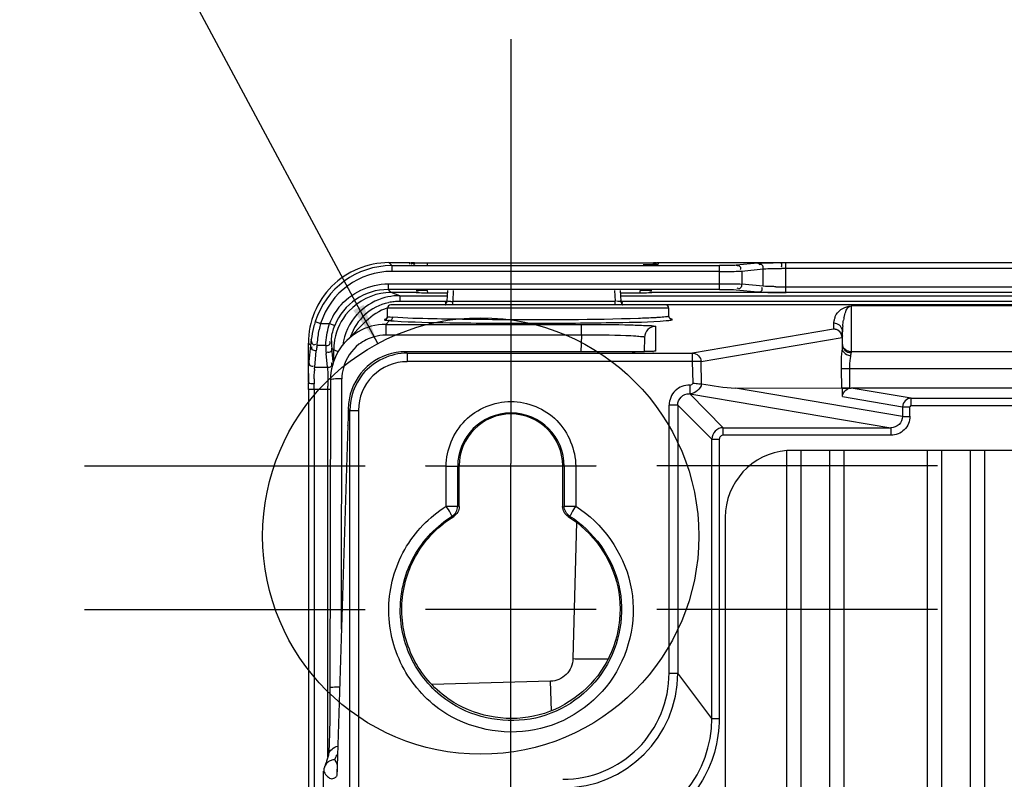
# Model space of a CAD drawing. Header units: inches. Extents: x 0 to 117, y 0 to 83.
# Tile 68 of 75: x 74.89 to 78.26, y 53.83 to 56.43. Entities that reach past the tile are written whole.
import ezdxf

# ---------------------------------------------------------------- set-up
doc = ezdxf.new("R2010")
doc.units = ezdxf.units.IN
doc.header["$LTSCALE"] = 6.431102
doc.header["$MEASUREMENT"] = 0
doc.linetypes.add('CENTER', pattern=[0.6, 0.375, -0.075, 0.075, -0.075])
doc.layers.get('0').update_dxf_attribs({"linetype": 'CONTINUOUS'})
doc.layers.add('DEFAULT_1', color=7, linetype='CENTER')
doc.styles.get("Standard").update_dxf_attribs({"font": 'txt', "width": 0.8})
doc.dimstyles.get("Standard").update_dxf_attribs({"dimtxt": 0.78125, "dimasz": 0.14, "dimexe": 0.18, "dimexo": 0.0625, "dimgap": 0.09, "dimtad": 1, "dimdec": 3, "dimzin": 4, "dimdsep": 46, "dimtxsty": 'STANDARD', "dimblk": '_FILLED', "dimblk1": '_FILLED', "dimblk2": '_FILLED', "dimcen": 0.09, "dimadec": 0, "dimazin": 0, "dimtp": 0.001, "dimtm": 0.001, "dimtfac": 1, "dimtdec": 3, "dimtofl": 0, "dimtmove": 0, "dimatfit": 3, "dimldrblk": '_FILLED', "dimfxl": 1, "dimtolj": 1, "dimtzin": 4, "dimarcsym": 0})

# ---------------------------------------------------------------- blocks, each defined once
blk = doc.blocks.new('_FILLED')
at = {"color": 0, "linetype": 'BYBLOCK'}
blk.add_solid([(0, 0), (-1, 0.143), (-1, -0.143)], dxfattribs=at)

msp = doc.modelspace()

# ---------------------------------------------------------------- linework, layer by layer
at = {"color": 7, "linetype": 'CONTINUOUS'}
for p, q in [((76.1628, 55.5892), (76.1525, 55.5995)), ((76.1525, 55.5995), (76.2266, 55.5995)), ((76.1628, 55.5892), (76.1628, 55.5695)), ((76.1628, 55.5892), (77.2857, 55.5892)), ((76.2246, 55.5938), (76.2245, 55.5988)), ((76.2316, 55.5989), (76.2297, 55.5992)), ((76.2739, 55.5975), (76.265, 55.5976)), ((76.2835, 55.5975), (76.2739, 55.5975)), ((76.2835, 55.5975), (76.2835, 55.5922)), ((77.0235, 55.5975), (76.2835, 55.5975)), ((77.0323, 55.5976), (77.0235, 55.5975)), ((77.0403, 55.5977), (77.0323, 55.5976)), ((77.0475, 55.5979), (77.0403, 55.5977)), ((77.0698, 55.5991), (77.0697, 55.5991)), ((77.0698, 55.5992), (77.0698, 55.5991)), ((77.073, 55.5995), (77.4951, 55.5995)), ((77.0751, 55.599), (77.075, 55.5938)), ((77.2857, 55.5074), (77.2857, 55.5892)), ((77.4169, 55.5976), (77.3427, 55.5903)), ((77.3617, 55.5707), (77.4359, 55.5779)), ((77.3617, 55.5707), (77.3617, 55.526)), ((77.4359, 55.5187), (77.4359, 55.5779)), ((77.4951, 55.5995), (77.512, 55.5994)), ((77.512, 55.5994), (77.512, 55.4971)), ((77.512, 55.5994), (86.3388, 55.5994)), ((86.3388, 55.5798), (77.512, 55.5798)), ((77.2857, 55.5695), (76.1628, 55.5695)), ((76.1501, 55.5271), (76.1501, 55.5074)), ((76.1501, 55.5271), (77.2857, 55.5271)), ((76.1604, 55.4971), (76.1501, 55.5074)), ((77.2857, 55.5074), (76.1501, 55.5074)), ((76.2857, 55.4962), (76.2855, 55.5038)), ((76.3537, 55.5038), (76.3518, 55.468)), ((76.3733, 55.5038), (76.3714, 55.467)), ((76.9263, 55.5038), (76.9282, 55.467)), ((76.9459, 55.5038), (76.9478, 55.468)), ((77.014, 55.4962), (77.0142, 55.5038)), ((77.3427, 55.5063), (77.4169, 55.499)), ((77.4359, 55.5187), (77.3617, 55.526)), ((77.512, 55.5168), (86.3388, 55.5168)), ((76.2515, 55.4971), (76.1604, 55.4971)), ((76.19, 55.4863), (76.1608, 55.4971)), ((76.19, 55.4863), (76.19, 55.4667)), ((76.19, 55.4863), (76.3539, 55.4863)), ((76.2857, 55.4962), (76.3539, 55.4962)), ((76.9457, 55.4962), (77.014, 55.4962)), ((76.9457, 55.4863), (86.9051, 55.4863)), ((86.8027, 55.4971), (77.0481, 55.4971)), ((76.1478, 55.415), (76.1478, 55.4433)), ((77.1124, 55.4433), (76.1478, 55.4433)), ((86.7384, 55.4541), (76.1597, 55.4551)), ((76.3518, 55.4667), (76.19, 55.4667)), ((76.3714, 55.4551), (76.3714, 55.467)), ((76.3714, 55.467), (76.9282, 55.467)), ((76.9282, 55.4551), (76.9282, 55.467)), ((86.903, 55.4667), (76.9477, 55.4667)), ((77.1124, 55.4164), (77.1124, 55.4433)), ((77.7368, 55.451), (77.7368, 55.2911)), ((86.114, 55.451), (77.7368, 55.451)), ((76.142, 55.388), (76.155, 55.401)), ((77.1085, 55.4148), (77.1062, 55.4143)), ((75.9003, 55.3973), (75.919, 55.3914)), ((75.919, 55.3914), (75.9492, 55.3914)), ((75.9492, 55.3914), (75.9675, 55.384)), ((76.0743, 55.3987), (76.0082, 55.3325)), ((76.142, 55.388), (76.142, 55.3511)), ((76.142, 55.388), (76.8125, 55.388)), ((76.8125, 55.3511), (76.8125, 55.388)), ((77.0669, 55.3814), (77.0667, 55.2964)), ((77.6767, 55.372), (77.1937, 55.2899)), ((77.6778, 55.3724), (77.6778, 55.3919)), ((75.8866, 55.3337), (75.8869, 55.3358)), ((76.8125, 55.3511), (76.142, 55.3511)), ((76.8125, 55.3511), (76.811, 55.2943)), ((77.0285, 55.343), (77.0273, 55.2946)), ((77.2229, 55.2609), (77.7059, 55.343)), ((77.7059, 55.343), (77.7059, 55.3036)), ((77.7073, 55.3186), (77.7073, 55.3624)), ((75.877, 55.1904), (75.877, 55.324)), ((75.877, 55.324), (75.8844, 55.3166)), ((75.8844, 55.3166), (75.8789, 55.2601)), ((75.9062, 55.3133), (75.9065, 55.3153)), ((75.9362, 55.3153), (75.9065, 55.3153)), ((75.9617, 55.2601), (75.9571, 55.3068)), ((75.9571, 55.3068), (75.9636, 55.3003)), ((75.9636, 55.2615), (75.9636, 55.3011)), ((75.9636, 55.3011), (75.9793, 55.2953)), ((75.8985, 55.2411), (75.9041, 55.2976)), ((75.942, 55.2411), (75.9374, 55.2878)), ((76.2105, 55.2943), (76.2105, 55.2943)), ((77.0015, 55.2943), (76.2105, 55.2943)), ((76.2158, 55.2899), (76.2158, 55.2604)), ((76.2158, 55.2899), (77.1937, 55.2899)), ((76.9868, 55.2943), (76.9868, 55.2943)), ((77.0157, 55.2944), (77.0015, 55.2943)), ((77.0283, 55.2946), (77.0157, 55.2944)), ((77.0356, 55.2947), (77.0283, 55.2946)), ((77.042, 55.2949), (77.0356, 55.2947)), ((77.0474, 55.295), (77.042, 55.2949)), ((77.0519, 55.2952), (77.0474, 55.295)), ((77.1937, 55.2604), (77.1937, 55.2899)), ((77.7368, 55.295), (86.114, 55.295)), ((75.898, 55.2342), (75.8983, 55.2381)), ((75.8983, 55.2381), (75.8985, 55.2411)), ((75.8985, 55.2411), (75.942, 55.2411)), ((75.9619, 55.2574), (75.9617, 55.2601)), ((77.1937, 55.2604), (76.2158, 55.2604)), ((77.2229, 55.2609), (77.1937, 55.2604)), ((77.195, 55.1869), (77.1937, 55.2604)), ((77.2243, 55.1842), (77.2229, 55.2609)), ((77.7315, 55.2361), (77.7022, 55.2355)), ((77.7022, 55.2355), (77.7035, 55.1703)), ((77.732, 55.1698), (77.732, 55.2361)), ((86.1188, 55.2361), (77.732, 55.2361)), ((75.9526, 55.1987), (75.9508, 54.1069)), ((75.9903, 54.3439), (75.9916, 55.2011)), ((75.8774, 55.165), (75.8774, 53.4888)), ((75.9525, 55.165), (75.8774, 55.165)), ((75.8971, 55.165), (75.8971, 53.5685)), ((75.9439, 53.907), (75.9439, 55.165)), ((77.1856, 55.1506), (77.1856, 55.1801)), ((77.3409, 55.1699), (77.7035, 55.1703)), ((77.913, 55.0728), (77.3409, 55.1699)), ((77.7071, 55.1407), (77.7073, 55.1699)), ((77.9426, 55.135), (77.7368, 55.1699)), ((86.114, 55.1699), (77.7368, 55.1699)), ((77.2987, 55.0339), (77.1835, 55.1507)), ((77.1835, 55.1507), (77.8729, 55.0339)), ((77.7071, 55.1407), (77.9133, 55.1057)), ((77.9426, 55.1094), (77.9426, 55.135)), ((77.9426, 55.135), (85.9082, 55.135)), ((77.1132, 54.1942), (77.1132, 55.1112)), ((77.1427, 55.1112), (77.1132, 55.1112)), ((77.1427, 55.1112), (77.1427, 54.1941)), ((77.1427, 55.1112), (77.2593, 54.9946)), ((77.9133, 55.1057), (77.913, 55.0728)), ((77.9133, 55.1057), (77.9386, 55.1055)), ((77.9385, 55.0731), (77.9385, 55.1051)), ((85.9082, 55.1094), (77.9426, 55.1094)), ((76.0134, 55.0954), (76.019, 55.0954)), ((76.019, 53.6904), (76.019, 55.0954)), ((76.019, 55.0931), (76.0485, 55.0931)), ((76.0485, 55.0932), (76.0485, 53.6835)), ((77.913, 55.0728), (77.9383, 55.0726)), ((76.0124, 55.0434), (75.9755, 53.8741)), ((76.0124, 55.0421), (76.0124, 55.0434)), ((77.2987, 55.0084), (77.2987, 55.0339)), ((77.2987, 55.0339), (77.8729, 55.0339)), ((77.8729, 55.0339), (77.8729, 55.0084)), ((77.8729, 55.0084), (77.2987, 55.0084)), ((77.2593, 54.0386), (77.2593, 54.9946)), ((77.2593, 54.9946), (77.2849, 54.9946)), ((77.2849, 54.9946), (77.2849, 54.0386)), ((77.5159, 51.2291), (77.5159, 54.9567)), ((77.516, 54.957), (86.3348, 54.957)), ((77.5652, 51.2288), (77.5652, 54.957)), ((77.6636, 51.2288), (77.6636, 54.957)), ((77.7128, 51.2288), (77.7128, 54.957)), ((77.9982, 51.2288), (77.9982, 54.957)), ((78.0474, 51.2288), (78.0474, 54.957)), ((78.1459, 51.2288), (78.1459, 54.957)), ((78.1951, 51.2288), (78.1951, 54.957)), ((76.3493, 54.9022), (76.2787, 54.9032)), ((76.2787, 54.9032), (76.3493, 54.9022)), ((76.3493, 54.9022), (76.3886, 54.9022)), ((76.3493, 54.7651), (76.3493, 54.902)), ((76.3939, 54.9039), (76.3886, 54.9022)), ((76.3886, 54.7651), (76.3886, 54.9022)), ((76.7535, 54.9022), (76.3886, 54.9022)), ((76.3939, 54.7639), (76.3939, 54.9039)), ((76.5711, 54.4032), (76.5711, 54.9117)), ((76.7482, 54.9039), (76.7482, 54.7639)), ((76.7535, 54.9022), (76.7482, 54.9039)), ((76.7535, 54.9022), (76.7535, 54.7651)), ((76.7929, 54.9022), (76.7535, 54.9022)), ((76.8634, 54.9032), (76.7929, 54.9022)), ((76.7929, 54.9022), (76.8634, 54.9032)), ((76.7929, 54.902), (76.7929, 54.7651)), ((76.3492, 54.7651), (76.3886, 54.7651)), ((76.7535, 54.7651), (76.7929, 54.7651)), ((76.3701, 54.7317), (76.3752, 54.7304)), ((76.772, 54.7317), (76.767, 54.7304)), ((77.3054, 54.7268), (77.3054, 51.459)), ((76.7957, 54.7102), (76.7835, 54.2433)), ((76.8634, 54.4117), (76.2787, 54.4117)), ((77.1132, 54.1941), (77.1427, 54.1941)), ((77.2593, 54.0386), (77.1427, 54.1941)), ((76.7068, 54.1658), (76.3, 54.155)), ((76.7095, 54.0648), (76.7068, 54.1658)), ((75.9508, 54.1069), (75.9504, 54.0642)), ((75.9504, 54.0642), (75.9499, 54.0256)), ((75.9499, 54.0256), (75.9494, 53.9999)), ((77.2593, 54.0386), (77.2849, 54.0386)), ((75.9494, 53.9999), (75.9489, 53.9774)), ((75.9481, 53.9526), (75.9477, 53.9425)), ((75.9485, 53.9643), (75.9481, 53.9526)), ((75.9489, 53.9774), (75.9485, 53.9643)), ((75.9675, 53.8974), (75.971, 53.9058)), ((75.9688, 53.8953), (75.9676, 53.8974)), ((75.9724, 53.8894), (75.9688, 53.8953)), ((75.9757, 53.8847), (75.9724, 53.8894)), ((75.9292, 53.6915), (75.9292, 53.8582)), ((75.9327, 53.8745), (75.9325, 53.8741)), ((75.9359, 53.8824), (75.9342, 53.8781)), ((75.9757, 53.8793), (75.9757, 53.8806))]:
    msp.add_line(p, q, dxfattribs=at)
for points in [[(76.2464, 55.5981), (76.2434, 55.5982), (76.2407, 55.5983), (76.2382, 55.5985), (76.2361, 55.5986), (76.2342, 55.5987), (76.2326, 55.5988), (76.2316, 55.5989)], [(76.265, 55.5976), (76.2569, 55.5978), (76.2531, 55.5979), (76.2496, 55.598), (76.2464, 55.5981)], [(77.0691, 55.5991), (77.0681, 55.599), (77.0668, 55.5988), (77.0653, 55.5987), (77.0635, 55.5986), (77.0615, 55.5985), (77.0592, 55.5983), (77.0566, 55.5982), (77.0538, 55.5981), (77.0508, 55.598), (77.0475, 55.5979)], [(76.3519, 55.4698), (76.3519, 55.4692), (76.3515, 55.4666), (76.3507, 55.4641), (76.3497, 55.4618), (76.3484, 55.4596), (76.3469, 55.4577), (76.3453, 55.4561), (76.344, 55.4551)], [(76.9556, 55.4551), (76.9549, 55.4556), (76.9532, 55.4572), (76.9516, 55.4591), (76.9502, 55.4613), (76.9491, 55.4636), (76.9483, 55.4662), (76.9478, 55.4689), (76.9477, 55.4698)], [(76.1478, 55.415), (76.1477, 55.4137), (76.1469, 55.4105), (76.1455, 55.4082), (76.144, 55.4066), (76.143, 55.4058), (76.1424, 55.4055), (76.1424, 55.4054)], [(77.1185, 55.4063), (77.1188, 55.4063), (77.119, 55.4062), (77.1189, 55.4062), (77.1186, 55.4063), (77.1181, 55.4066), (77.1169, 55.4074), (77.1152, 55.409), (77.1135, 55.4116), (77.1125, 55.4149), (77.1124, 55.4164)], [(77.0576, 55.2954), (77.0578, 55.2954), (77.0589, 55.2956), (77.0593, 55.2956), (77.0591, 55.2956), (77.0586, 55.2956), (77.0578, 55.2955), (77.0567, 55.2954), (77.0553, 55.2954), (77.0537, 55.2953), (77.0519, 55.2952)], [(75.877, 55.1899), (75.877, 55.1895), (75.877, 55.1891), (75.877, 55.1887), (75.877, 55.1885)], [(77.7073, 55.1699), (77.734, 55.1697), (77.7345, 55.1698), (77.735, 55.1698), (77.7354, 55.1698), (77.7359, 55.1699), (77.7363, 55.1699), (77.7368, 55.1699)], [(77.732, 55.1698), (77.7328, 55.1698), (77.7334, 55.1697)], [(77.9426, 55.1094), (77.9418, 55.1093), (77.9412, 55.1091), (77.9406, 55.1088), (77.94, 55.1085), (77.9395, 55.108), (77.9391, 55.1074), (77.9388, 55.1067), (77.9386, 55.106), (77.9385, 55.1051)], [(75.9477, 53.9425), (75.9473, 53.9339), (75.9471, 53.9301), (75.9469, 53.9267), (75.9467, 53.9237), (75.9465, 53.9211), (75.9463, 53.9188), (75.9462, 53.9169), (75.946, 53.9154), (75.9459, 53.9143), (75.9459, 53.914)], [(75.9435, 53.9054), (75.9414, 53.8987), (75.9395, 53.8926), (75.9377, 53.8872), (75.9359, 53.8824)], [(75.9462, 53.9154), (75.9455, 53.9128), (75.9435, 53.9054)], [(75.9755, 53.8741), (75.9752, 53.8664), (75.975, 53.863), (75.9748, 53.86), (75.9747, 53.8572), (75.9745, 53.8548), (75.9744, 53.8527), (75.9743, 53.851), (75.9741, 53.8495), (75.9741, 53.8493)]]:
    msp.add_lwpolyline(points, dxfattribs=at)
msp.add_circle((76.4675, 54.6632), 0.7474, dxfattribs=at)
for centre, radius, start, end in [((76.1523, 55.3241), 0.2753, 89.9712, 179.989), ((76.1627, 55.3137), 0.2755, 89.9956, 162.3316), ((77.5119, 53.2096), 2.3702, 89.9987, 90.3246), ((76.1627, 55.3137), 0.2558, 89.9868, 162.3334), ((76.15, 55.3107), 0.1967, 89.9878, 158.0829), ((77.5112, 57.7037), 2.1869, 269.1484, 270.0201), ((76.1896, 55.2891), 0.1971, 107.9454, 137.9233), ((76.1604, 55.299), 0.1981, 90.0131, 100.3562), ((76.1902, 55.2867), 0.1996, 96.0282, 107.9053), ((76.1901, 55.2881), 0.1982, 90.0433, 96.038), ((76.1512, 55.31), 0.2178, 141.1354, 158.0588), ((76.1876, 55.2906), 0.1751, 102.0169, 161.5653), ((76.2078, 55.2654), 0.1886, 108.5188, 135.0003), ((76.1596, 55.4433), 0.0118, 90, 180), ((76.1901, 55.2861), 0.1805, 96.1129, 102.0236), ((76.19, 55.2878), 0.1789, 90.0121, 96.1189), ((76.3586, 55.7199), 0.2532, 271.3556, 272.906), ((77.1006, 55.4433), 0.0118, 0, 90), ((76.1614, 55.2997), 0.1978, 142.4867, 173.4188), ((76.122, 55.0639), 0.3388, 84.4115, 85.0396), ((76.2171, 56.1149), 0.7166, 265.0248, 266.313), ((76.2481, 56.4796), 1.0698, 265.4086, 265.6193), ((77.7366, 55.392), 0.0588, 159.9338, 170.3715), ((77.8882, 55.3726), 0.1802, 167.4313, 170.4268), ((76.4034, 55.2758), 0.498, 166.5771, 169.2196), ((76.1421, 55.1983), 0.1897, 90.0346, 149.8965), ((77.0679, 55.3419), 0.0394, 89.9811, 178.4997), ((77.6765, 55.3434), 0.0286, 79.199, 89.6381), ((77.6778, 55.3626), 0.0293, 80.2277, 90.0473), ((77.9666, 55.3625), 0.2593, 175.5182, 180.0264), ((76.1207, 55.2952), 0.2373, 170.6748, 174.8394), ((77.6782, 55.3428), 0.0291, 0.0662, 10.6095), ((76.121, 55.2763), 0.218, 170.2262, 174.4091), ((76.2018, 55.3137), 0.2656, 179.655, 185.5972), ((76.2023, 55.333), 0.2466, 180.2168, 186.0961), ((76.158, 55.3003), 0.1944, 173.4597, 179.982), ((76.1429, 55.2004), 0.151, 127.798, 164.9136), ((76.2105, 55.0975), 0.1968, 89.9965, 164.9147), ((76.9878, 58.0028), 2.7086, 269.9801, 270.1892), ((77.0657, 55.2573), 0.039, 90.0674, 101.2263), ((77.7369, 55.3243), 0.0292, 259.8348, 269.9409), ((77.7367, 55.3213), 0.0302, 260.5043, 270.3015), ((76.2539, 55.213), 0.3566, 176.5948, 177.3869), ((76.1513, 55.1982), 0.1597, 164.9588, 178.9729), ((76.2157, 55.0931), 0.1672, 89.9757, 179.98), ((79.1269, 55.1677), 3.2499, 179.4324, 179.6335), ((78.493, 55.1745), 2.616, 178.997, 179.4451), ((77.8503, 55.1685), 1.9536, 179.0335, 179.5432), ((73.5814, 55.165), 2.3625, 0.0005, 0.2772), ((76.2163, 55.0959), 0.2029, 164.9523, 179.5764), ((76.5711, 54.9021), 0.1825, 0.0331, 179.9668), ((76.5711, 54.9039), 0.1772, 0.0062, 179.9938), ((77.2987, 54.9946), 0.0394, 90.0103, 179.9897), ((77.2987, 54.9946), 0.0138, 89.9919, 180.017), ((77.5356, 54.7268), 0.2302, 94.9031, 180), ((76.7492, 54.194), 0.3639, 269.9942, 0.0264), ((76.7491, 54.1941), 0.3935, 270.0075, 0.0054), ((76.8658, 54.0385), 0.3935, 281.9818, 0.0199), ((75.9679, 53.8586), 0.0385, 140.1747, 179.8169), ((75.9687, 53.8576), 0.0399, 91.2425, 100.8718), ((75.7409, 53.9951), 0.2468, 338.8017, 339.9513), ((75.7019, 54.0093), 0.2883, 339.9497, 340.9864)]:
    msp.add_arc(centre, radius, start, end, dxfattribs=at)
for centre, start_param, end_param in [((76.2856, 55.4976), -3.140895, -2.618192), ((77.014, 55.4976), -0.523401, -0.000698)]:
    msp.add_ellipse(centre, major_axis=(0.0394, 0), ratio=0.026168, start_param=start_param, end_param=end_param, dxfattribs=at)
for points, knots in [([(76.2245, 55.599), (76.2245, 55.5992), (76.2256, 55.5993), (76.2261, 55.5994), (76.2266, 55.5995)], [0, 0, 0, 0, 0.255391, 1, 1, 1, 1]), ([(76.2396, 55.5936), (76.2385, 55.5949), (76.2346, 55.5976), (76.2303, 55.5953), (76.2285, 55.5939)], [0, 0, 0, 0, 0.442987, 1, 1, 1, 1]), ([(76.2416, 55.5934), (76.2405, 55.595), (76.2367, 55.5983), (76.2321, 55.5959), (76.2303, 55.5944)], [0, 0, 0, 0, 0.453663, 1, 1, 1, 1]), ([(77.075, 55.5938), (77.075, 55.5925), (77.0674, 55.5943), (77.0595, 55.592), (77.0424, 55.5927), (77.0305, 55.5923), (77.0238, 55.5922)], [0, 0, 0, 0, 0.073559, 0.283809, 0.606111, 1, 1, 1, 1]), ([(77.0579, 55.5933), (77.059, 55.5949), (77.0626, 55.5981), (77.0672, 55.5962), (77.0691, 55.5948)], [0, 0, 0, 0, 0.455876, 1, 1, 1, 1]), ([(77.073, 55.5995), (77.0735, 55.5994), (77.074, 55.5993), (77.0751, 55.5992), (77.0751, 55.599)], [0, 0, 0, 0, 0.744607, 1, 1, 1, 1]), ([(77.3427, 55.5903), (77.3401, 55.5901), (77.3211, 55.5893), (77.302, 55.5892), (77.2857, 55.5892)], [0, 0, 0, 0, 0.139367, 1, 1, 1, 1]), ([(77.2857, 55.5695), (77.2941, 55.5695), (77.3194, 55.5697), (77.3448, 55.5694), (77.3617, 55.5707)], [0, 0, 0, 0, 0.332464, 1, 1, 1, 1]), ([(77.3427, 55.5903), (77.3472, 55.5903), (77.3573, 55.5897), (77.359, 55.5779), (77.3566, 55.5748)], [0, 0, 0, 0, 0.53513, 1, 1, 1, 1]), ([(77.4169, 55.5976), (77.4206, 55.5979), (77.4466, 55.5991), (77.4727, 55.5994), (77.4951, 55.5995)], [0, 0, 0, 0, 0.140266, 1, 1, 1, 1]), ([(77.4359, 55.5779), (77.4359, 55.5825), (77.4358, 55.5927), (77.4239, 55.5947), (77.421, 55.5923)], [0, 0, 0, 0, 0.550714, 1, 1, 1, 1]), ([(77.4359, 55.5779), (77.4388, 55.5783), (77.4597, 55.5795), (77.4806, 55.5797), (77.4985, 55.5798)], [0, 0, 0, 0, 0.140381, 1, 1, 1, 1]), ([(77.4951, 55.5995), (77.4957, 55.5994), (77.4991, 55.5943), (77.4982, 55.5887), (77.4976, 55.5839)], [0, 0, 0, 0, 0.097987, 1, 1, 1, 1]), ([(76.2856, 55.5038), (76.2806, 55.5038), (76.2716, 55.5035), (76.2584, 55.5041), (76.2524, 55.5023), (76.2463, 55.5038), (76.2463, 55.5028)], [0, 0, 0, 0, 0.38212, 0.706987, 0.923285, 1, 1, 1, 1]), ([(77.0533, 55.5028), (77.0533, 55.5038), (77.0472, 55.5023), (77.0412, 55.5041), (77.028, 55.5035), (77.019, 55.5038), (77.014, 55.5038)], [0, 0, 0, 0, 0.076713, 0.293009, 0.617878, 1, 1, 1, 1]), ([(77.2857, 55.5271), (77.2941, 55.5271), (77.3194, 55.5269), (77.3448, 55.5272), (77.3617, 55.526)], [0, 0, 0, 0, 0.332464, 1, 1, 1, 1]), ([(77.2857, 55.5074), (77.292, 55.5074), (77.311, 55.5072), (77.3301, 55.5075), (77.3427, 55.5063)], [0, 0, 0, 0, 0.332446, 1, 1, 1, 1]), ([(77.3617, 55.526), (77.3617, 55.5213), (77.3616, 55.5112), (77.3497, 55.5092), (77.3467, 55.5116)], [0, 0, 0, 0, 0.550714, 1, 1, 1, 1]), ([(77.4169, 55.499), (77.4214, 55.4991), (77.4315, 55.4996), (77.4332, 55.5114), (77.4308, 55.5145)], [0, 0, 0, 0, 0.53513, 1, 1, 1, 1]), ([(77.4787, 55.517), (77.4738, 55.5171), (77.4596, 55.5175), (77.4453, 55.5176), (77.4359, 55.5187)], [0, 0, 0, 0, 0.342518, 1, 1, 1, 1]), ([(76.2515, 55.4971), (76.2536, 55.4969), (76.265, 55.4963), (76.2764, 55.4962), (76.2857, 55.4962)], [0, 0, 0, 0, 0.183734, 1, 1, 1, 1]), ([(77.014, 55.4962), (77.0174, 55.4962), (77.0287, 55.4963), (77.0401, 55.4965), (77.0481, 55.4971)], [0, 0, 0, 0, 0.298546, 1, 1, 1, 1]), ([(77.4169, 55.499), (77.4214, 55.4986), (77.4539, 55.4973), (77.4864, 55.4971), (77.5143, 55.4971)], [0, 0, 0, 0, 0.13947, 1, 1, 1, 1]), ([(76.3468, 55.4543), (76.3479, 55.4554), (76.3497, 55.459), (76.3479, 55.4627), (76.3467, 55.4643)], [0, 0, 0, 0, 0.437716, 1, 1, 1, 1]), ([(76.3646, 55.4667), (76.3616, 55.4667), (76.3592, 55.466), (76.3534, 55.4673), (76.3561, 55.4677), (76.3569, 55.4679)], [0, 0, 0, 0, 0.697392, 0.797794, 1, 1, 1, 1]), ([(76.9478, 55.468), (76.9479, 55.4667), (76.9396, 55.467), (76.9361, 55.4668), (76.9323, 55.4673)], [0, 0, 0, 0, 0.254501, 1, 1, 1, 1]), ([(76.9528, 55.4543), (76.9517, 55.4554), (76.9498, 55.4591), (76.9516, 55.4628), (76.9528, 55.4645)], [0, 0, 0, 0, 0.438086, 1, 1, 1, 1]), ([(77.6814, 55.4122), (77.6826, 55.4155), (77.6922, 55.4366), (77.7173, 55.4506), (77.7368, 55.451)], [0, 0, 0, 0, 0.154947, 1, 1, 1, 1]), ([(77.7123, 55.4118), (77.7131, 55.4151), (77.7168, 55.4294), (77.7246, 55.4503), (77.7368, 55.451)], [0, 0, 0, 0, 0.216375, 1, 1, 1, 1]), ([(76.1373, 55.4034), (76.1373, 55.4022), (76.1447, 55.4026), (76.1478, 55.4017), (76.1513, 55.4014)], [0, 0, 0, 0, 0.25522, 1, 1, 1, 1]), ([(76.1427, 55.4057), (76.1418, 55.4055), (76.1403, 55.405), (76.1388, 55.4045), (76.1383, 55.4042)], [0, 0, 0, 0, 0.596325, 1, 1, 1, 1]), ([(76.1478, 55.415), (76.1478, 55.4137), (76.1556, 55.4148), (76.1588, 55.4135), (76.1624, 55.4132)], [0, 0, 0, 0, 0.255402, 1, 1, 1, 1]), ([(77.0087, 55.4084), (76.8514, 55.403), (76.6162, 55.4021), (76.3355, 55.4062), (76.2119, 55.4086), (76.1664, 55.4129)], [0, 0, 0, 0, 0.560364, 0.837069, 1, 1, 1, 1]), ([(76.1711, 55.3998), (76.2344, 55.3957), (76.3944, 55.393), (76.6485, 55.3906), (76.8957, 55.3939), (77.0466, 55.3959), (77.1031, 55.4009)], [0, 0, 0, 0, 0.204114, 0.51491, 0.817445, 1, 1, 1, 1]), ([(77.0777, 55.4116), (77.073, 55.4113), (77.05, 55.4099), (77.027, 55.409), (77.0087, 55.4084)], [0, 0, 0, 0, 0.203113, 1, 1, 1, 1]), ([(77.1062, 55.4143), (77.1045, 55.4141), (77.095, 55.4128), (77.0855, 55.4121), (77.0777, 55.4116)], [0, 0, 0, 0, 0.175849, 1, 1, 1, 1]), ([(77.1031, 55.4009), (77.1052, 55.401), (77.1114, 55.4017), (77.1175, 55.4023), (77.1215, 55.4033)], [0, 0, 0, 0, 0.339721, 1, 1, 1, 1]), ([(77.1124, 55.4164), (77.1124, 55.416), (77.1107, 55.4152), (77.1095, 55.415), (77.1085, 55.4148)], [0, 0, 0, 0, 0.296217, 1, 1, 1, 1]), ([(77.1138, 55.4116), (77.1134, 55.4124), (77.1127, 55.4139), (77.1124, 55.4156), (77.1124, 55.4164)], [0, 0, 0, 0, 0.513931, 1, 1, 1, 1]), ([(77.1242, 55.4046), (77.124, 55.4051), (77.1218, 55.4058), (77.1202, 55.4062), (77.1189, 55.4064)], [0, 0, 0, 0, 0.307266, 1, 1, 1, 1]), ([(77.1215, 55.4033), (77.1221, 55.4035), (77.123, 55.4038), (77.1241, 55.4043), (77.1242, 55.4046)], [0, 0, 0, 0, 0.663641, 1, 1, 1, 1]), ([(77.6778, 55.3919), (77.6778, 55.3936), (77.6779, 55.3969), (77.6783, 55.4002), (77.6786, 55.4018)], [0, 0, 0, 0, 0.498223, 1, 1, 1, 1]), ([(75.9003, 55.3973), (75.8982, 55.3909), (75.8924, 55.3707), (75.8893, 55.3498), (75.8869, 55.3358)], [0, 0, 0, 0, 0.32183, 1, 1, 1, 1]), ([(75.9065, 55.3153), (75.9068, 55.3178), (75.9089, 55.3358), (75.9113, 55.3537), (75.9142, 55.3689)], [0, 0, 0, 0, 0.141939, 1, 1, 1, 1]), ([(75.9362, 55.3153), (75.936, 55.3189), (75.9383, 55.3446), (75.9429, 55.3701), (75.9492, 55.3914)], [0, 0, 0, 0, 0.139359, 1, 1, 1, 1]), ([(75.9557, 55.3321), (75.9557, 55.3344), (75.9571, 55.3522), (75.9617, 55.3697), (75.9675, 55.384)], [0, 0, 0, 0, 0.132332, 1, 1, 1, 1]), ([(76.8125, 55.388), (76.8692, 55.388), (76.9451, 55.3886), (77.0291, 55.3841), (77.0573, 55.3843), (77.0659, 55.3821)], [0, 0, 0, 0, 0.671258, 0.89494, 1, 1, 1, 1]), ([(75.8869, 55.3358), (75.8866, 55.3311), (75.8875, 55.324), (75.8951, 55.317), (75.9001, 55.3193), (75.9021, 55.3208)], [0, 0, 0, 0, 0.509997, 0.729215, 1, 1, 1, 1]), ([(76.9994, 55.3474), (76.988, 55.3482), (76.9257, 55.351), (76.8634, 55.3513), (76.8125, 55.3511)], [0, 0, 0, 0, 0.183528, 1, 1, 1, 1]), ([(77.0285, 55.3427), (77.0286, 55.3453), (77.0134, 55.345), (77.0067, 55.3469), (76.9994, 55.3474)], [0, 0, 0, 0, 0.262891, 1, 1, 1, 1]), ([(75.9041, 55.2976), (75.8994, 55.2976), (75.8893, 55.2977), (75.8873, 55.3096), (75.8897, 55.3125)], [0, 0, 0, 0, 0.550713, 1, 1, 1, 1]), ([(75.9362, 55.3153), (75.9405, 55.3153), (75.9498, 55.3152), (75.9525, 55.326), (75.9506, 55.329)], [0, 0, 0, 0, 0.543918, 1, 1, 1, 1]), ([(75.9571, 55.3068), (75.9571, 55.3023), (75.9565, 55.2922), (75.9447, 55.2905), (75.9416, 55.2929)], [0, 0, 0, 0, 0.53513, 1, 1, 1, 1]), ([(77.7073, 55.3186), (77.7073, 55.3151), (77.7068, 55.3098), (77.7059, 55.3046), (77.7056, 55.3028)], [0, 0, 0, 0, 0.660202, 1, 1, 1, 1]), ([(77.0582, 55.2955), (77.0547, 55.2953), (77.0342, 55.2945), (77.0137, 55.2943), (76.9967, 55.2943)], [0, 0, 0, 0, 0.172142, 1, 1, 1, 1]), ([(77.0667, 55.2964), (77.066, 55.296), (77.063, 55.296), (77.0603, 55.2956), (77.0582, 55.2955)], [0, 0, 0, 0, 0.281316, 1, 1, 1, 1]), ([(77.7351, 55.2814), (77.7343, 55.2784), (77.7316, 55.2634), (77.7311, 55.2481), (77.7315, 55.2361)], [0, 0, 0, 0, 0.206418, 1, 1, 1, 1]), ([(77.7351, 55.2814), (77.7355, 55.2833), (77.7361, 55.2853), (77.737, 55.2895), (77.736, 55.2897)], [0, 0, 0, 0, 0.666704, 1, 1, 1, 1]), ([(75.8774, 55.2203), (75.8775, 55.2248), (75.8778, 55.2381), (75.878, 55.2514), (75.8789, 55.2601)], [0, 0, 0, 0, 0.340619, 1, 1, 1, 1]), ([(75.8789, 55.2601), (75.8789, 55.2556), (75.8795, 55.2455), (75.8913, 55.2438), (75.8944, 55.2462)], [0, 0, 0, 0, 0.53513, 1, 1, 1, 1]), ([(75.942, 55.2411), (75.9466, 55.2411), (75.9568, 55.2412), (75.9588, 55.2531), (75.9564, 55.2561)], [0, 0, 0, 0, 0.550714, 1, 1, 1, 1]), ([(75.942, 55.2411), (75.9424, 55.2381), (75.9436, 55.2165), (75.9438, 55.195), (75.9439, 55.1764)], [0, 0, 0, 0, 0.140032, 1, 1, 1, 1]), ([(75.9917, 55.2011), (75.9824, 55.2011), (75.9689, 55.2017), (75.9586, 55.1994), (75.9526, 55.1998), (75.9526, 55.1987)], [0, 0, 0, 0, 0.705743, 0.91345, 1, 1, 1, 1]), ([(75.8967, 55.184), (75.8944, 55.184), (75.889, 55.1845), (75.884, 55.1836), (75.8789, 55.1865), (75.8813, 55.1873), (75.8821, 55.1876)], [0, 0, 0, 0, 0.343708, 0.787139, 0.869046, 1, 1, 1, 1]), ([(77.1838, 55.1801), (77.166, 55.181), (77.1284, 55.166), (77.1132, 55.1291), (77.1132, 55.1112)], [0, 0, 0, 0, 0.500149, 1, 1, 1, 1]), ([(77.195, 55.1869), (77.1984, 55.1864), (77.2082, 55.1853), (77.2179, 55.1846), (77.2243, 55.1842)], [0, 0, 0, 0, 0.349699, 1, 1, 1, 1]), ([(77.7326, 55.1699), (77.7292, 55.1699), (77.7195, 55.1701), (77.7097, 55.1695), (77.7035, 55.1705)], [0, 0, 0, 0, 0.34837, 1, 1, 1, 1]), ([(77.7035, 55.1703), (77.7041, 55.1702), (77.7054, 55.1702), (77.7067, 55.1699), (77.7073, 55.1697)], [0, 0, 0, 0, 0.495369, 1, 1, 1, 1]), ([(77.1427, 55.1112), (77.1427, 55.1213), (77.1511, 55.1419), (77.172, 55.151), (77.182, 55.1506)], [0, 0, 0, 0, 0.499574, 1, 1, 1, 1]), ([(77.9426, 55.135), (77.9351, 55.1349), (77.9196, 55.1286), (77.9134, 55.1132), (77.9133, 55.1057)], [0, 0, 0, 0, 0.498485, 1, 1, 1, 1]), ([(76.3493, 54.902), (76.3495, 54.9586), (76.3972, 55.0764), (76.5711, 55.1475), (76.7449, 55.0765), (76.7927, 54.9586), (76.7929, 54.902)], [0, 0, 0, 0, 0.249983, 0.499993, 0.75001, 1, 1, 1, 1]), ([(76.0134, 55.0954), (76.0134, 55.0905), (76.0132, 55.0728), (76.0128, 55.055), (76.0124, 55.0421)], [0, 0, 0, 0, 0.275537, 1, 1, 1, 1]), ([(77.9385, 55.0731), (77.9384, 55.0565), (77.9241, 55.022), (77.8895, 55.0082), (77.8729, 55.0084)], [0, 0, 0, 0, 0.499822, 1, 1, 1, 1]), ([(77.913, 55.0728), (77.913, 55.0627), (77.904, 55.0418), (77.8829, 55.0339), (77.8729, 55.0339)], [0, 0, 0, 0, 0.500252, 1, 1, 1, 1]), ([(76.3343, 54.0645), (76.2777, 54.1031), (76.183, 54.2111), (76.1352, 54.4192), (76.1916, 54.6254), (76.2912, 54.7287), (76.3493, 54.7651)], [0, 0, 0, 0, 0.249946, 0.499973, 0.749932, 1, 1, 1, 1]), ([(76.7929, 54.7651), (76.8848, 54.708), (77.0266, 54.509), (76.9601, 54.1552), (76.6622, 53.9527), (76.4237, 54.0036), (76.3343, 54.0645)], [0, 0, 0, 0, 0.250102, 0.500152, 0.750063, 1, 1, 1, 1]), ([(76.3701, 54.7317), (76.3671, 54.7342), (76.3619, 54.747), (76.3541, 54.7573), (76.3492, 54.7651)], [0, 0, 0, 0, 0.299338, 1, 1, 1, 1]), ([(76.7929, 54.7651), (76.7881, 54.7573), (76.78, 54.7473), (76.7752, 54.734), (76.772, 54.7317)], [0, 0, 0, 0, 0.700601, 1, 1, 1, 1]), ([(76.3681, 54.0895), (76.3147, 54.1232), (76.2239, 54.2199), (76.1756, 54.4112), (76.2249, 54.6023), (76.3166, 54.6982), (76.3701, 54.7317)], [0, 0, 0, 0, 0.249964, 0.499901, 0.749901, 1, 1, 1, 1]), ([(76.3443, 54.1144), (76.2967, 54.1507), (76.2181, 54.2482), (76.1827, 54.4313), (76.2362, 54.6099), (76.3242, 54.699), (76.3752, 54.7304)], [0, 0, 0, 0, 0.249992, 0.499979, 0.749944, 1, 1, 1, 1]), ([(76.767, 54.7304), (76.8506, 54.6788), (76.9803, 54.4978), (76.9146, 54.176), (76.6381, 53.9991), (76.4224, 54.0548), (76.3443, 54.1144)], [0, 0, 0, 0, 0.250014, 0.500011, 0.75001, 1, 1, 1, 1]), ([(76.772, 54.7317), (76.8541, 54.6802), (76.9818, 54.5035), (76.9265, 54.1865), (76.6648, 53.9991), (76.4501, 54.0377), (76.3681, 54.0895)], [0, 0, 0, 0, 0.249984, 0.499941, 0.749938, 1, 1, 1, 1]), ([(76.7835, 54.2433), (76.7829, 54.2237), (76.7665, 54.1835), (76.7263, 54.1663), (76.7068, 54.1658)], [0, 0, 0, 0, 0.49999, 1, 1, 1, 1]), ([(76.7835, 54.2433), (76.7941, 54.243), (76.8342, 54.2421), (76.8744, 54.2419), (76.904, 54.2424)], [0, 0, 0, 0, 0.263884, 1, 1, 1, 1]), ([(75.9509, 54.1445), (75.9509, 54.1454), (75.9559, 54.1452), (75.9648, 54.1471), (75.9762, 54.1467), (75.9841, 54.1468)], [0, 0, 0, 0, 0.086043, 0.295991, 1, 1, 1, 1]), ([(77.2849, 54.0386), (77.2844, 53.9608), (77.24, 53.8016), (77.1152, 53.6933), (77.045, 53.6596)], [0, 0, 0, 0, 0.500005, 1, 1, 1, 1]), ([(75.9757, 53.8793), (75.9755, 53.8744), (75.9748, 53.8612), (75.9753, 53.8477), (75.9731, 53.8398)], [0, 0, 0, 0, 0.376619, 1, 1, 1, 1]), ([(75.9388, 53.8435), (75.9427, 53.8388), (75.9513, 53.8301), (75.9637, 53.8325), (75.9679, 53.8351)], [0, 0, 0, 0, 0.55172, 1, 1, 1, 1]), ([(75.9679, 53.8351), (75.9687, 53.8357), (75.9704, 53.8369), (75.972, 53.8382), (75.9727, 53.8389)], [0, 0, 0, 0, 0.481362, 1, 1, 1, 1])]:
    msp.add_open_spline(points, degree=3, knots=knots, dxfattribs=at)
for points in [[(77.0752, 55.599), (77.0698, 55.599), (77.0634, 55.5977), (77.0599, 55.5935)], [(75.9816, 55.4466), (76.0207, 55.495), (76.0879, 55.5271), (76.1501, 55.5271)], [(76.1248, 55.4939), (76.0785, 55.4854), (76.0331, 55.4575), (76.0044, 55.4202)], [(76.3445, 55.4543), (76.348, 55.4563), (76.3492, 55.4629), (76.3469, 55.4663)], [(76.9551, 55.4542), (76.9516, 55.4563), (76.9505, 55.4629), (76.9528, 55.4662)], [(76.0433, 55.4213), (76.0178, 55.393), (76.0002, 55.3554), (75.9949, 55.3177)], [(76.1373, 55.4034), (76.1425, 55.404), (76.1478, 55.4098), (76.1478, 55.415)], [(76.155, 55.401), (76.1605, 55.4011), (76.1663, 55.4074), (76.1664, 55.4129)], [(77.1242, 55.4046), (77.12, 55.4046), (77.1158, 55.408), (77.1138, 55.4116)], [(77.7081, 55.3828), (77.7086, 55.3894), (77.7094, 55.396), (77.7105, 55.4025)], [(77.6778, 55.3724), (77.6904, 55.3724), (77.7045, 55.3606), (77.7068, 55.3482)], [(77.6991, 55.3613), (77.6949, 55.3665), (77.6885, 55.3703), (77.6819, 55.3715)], [(77.7, 55.3819), (77.6957, 55.3868), (77.6893, 55.3904), (77.6828, 55.3915)], [(77.7073, 55.3624), (77.7073, 55.3693), (77.7046, 55.3767), (77.7, 55.3819)], [(76.1028, 55.3457), (76.0839, 55.3407), (76.0657, 55.3317), (76.0503, 55.3197)], [(76.142, 55.3511), (76.1288, 55.3509), (76.1155, 55.3491), (76.1028, 55.3457)], [(77.7059, 55.343), (77.7058, 55.3495), (77.7033, 55.3563), (77.6991, 55.3613)], [(77.7059, 55.3036), (77.7048, 55.2972), (77.7041, 55.2908), (77.7036, 55.2844)], [(77.7059, 55.3036), (77.707, 55.2956), (77.7141, 55.2885), (77.7213, 55.285)], [(77.7073, 55.3186), (77.7073, 55.3138), (77.7088, 55.3089), (77.7113, 55.3048)], [(77.7113, 55.3048), (77.7155, 55.2979), (77.7237, 55.2929), (77.7317, 55.2915)], [(77.7142, 55.3056), (77.7185, 55.3004), (77.7251, 55.2967), (77.7317, 55.2955)], [(75.9781, 55.2934), (75.9617, 55.2651), (75.9526, 55.2314), (75.9526, 55.1987)], [(76.2158, 55.2899), (76.1598, 55.2899), (76.0994, 55.2614), (76.0639, 55.2182)], [(77.1937, 55.2899), (77.2074, 55.2898), (77.2226, 55.2746), (77.2229, 55.2609)], [(77.7036, 55.2844), (77.7022, 55.2682), (77.7019, 55.2518), (77.7022, 55.2355)], [(77.7213, 55.285), (77.7256, 55.283), (77.7304, 55.2818), (77.7351, 55.2814)], [(75.8969, 55.2014), (75.8971, 55.2107), (75.8973, 55.22), (75.8977, 55.2293)], [(76.0639, 55.2182), (76.0358, 55.1841), (76.019, 55.1376), (76.019, 55.0934)], [(75.8775, 55.165), (75.8775, 55.1726), (75.8777, 55.1802), (75.8769, 55.1878)], [(75.8971, 55.165), (75.8971, 55.1712), (75.8971, 55.1773), (75.8966, 55.1835)], [(77.1838, 55.1801), (77.1882, 55.1801), (77.1937, 55.1827), (77.195, 55.1869)], [(77.2243, 55.1842), (77.2217, 55.1673), (77.2027, 55.1506), (77.1856, 55.1506)], [(77.2243, 55.1842), (77.263, 55.1787), (77.3017, 55.1699), (77.3409, 55.1699)], [(77.7071, 55.1407), (77.7072, 55.1536), (77.7198, 55.168), (77.7326, 55.1698)], [(76.3701, 54.7317), (76.3809, 54.7385), (76.3886, 54.7524), (76.3886, 54.7651)], [(76.3939, 54.7639), (76.3939, 54.7511), (76.3861, 54.7371), (76.3752, 54.7304)], [(76.767, 54.7304), (76.7561, 54.7371), (76.7482, 54.7511), (76.7482, 54.7639)], [(76.772, 54.7317), (76.7612, 54.7385), (76.7535, 54.7524), (76.7535, 54.7651)], [(75.9463, 53.9157), (75.9501, 53.929), (75.9635, 53.9411), (75.9771, 53.9436)], [(75.9485, 53.892), (75.9446, 53.8897), (75.9411, 53.8867), (75.9382, 53.8833)], [(75.9612, 53.8967), (75.9567, 53.8959), (75.9524, 53.8943), (75.9485, 53.892)], [(75.9292, 53.8582), (75.932, 53.853), (75.9351, 53.848), (75.9388, 53.8435)]]:
    msp.add_open_spline(points, degree=3, dxfattribs=at)
at = {"layer": 'DEFAULT_1', "color": 7, "linetype": 'CENTER'}
for p, q in [((76.5711, 56.3648), (76.5711, 54.9117)), ((75.1094, 54.9032), (76.0711, 54.9032)), ((78.0327, 54.9032), (77.0711, 54.9032)), ((75.1094, 54.4117), (76.0711, 54.4117)), ((76.5711, 52.9501), (76.5711, 54.4032)), ((78.0327, 54.4117), (77.0711, 54.4117))]:
    msp.add_line(p, q, dxfattribs=at)

# ---------------------------------------------------------------- leaders
at = {"color": 7, "linetype": 'CONTINUOUS'}
msp.add_leader([(76.1144, 55.322), (74.5573, 58.2275), (73.3073, 58.2275)], dimstyle='STANDARD', override={"dimtad": 0}, dxfattribs=at)

doc.saveas('drawing.dxf')
